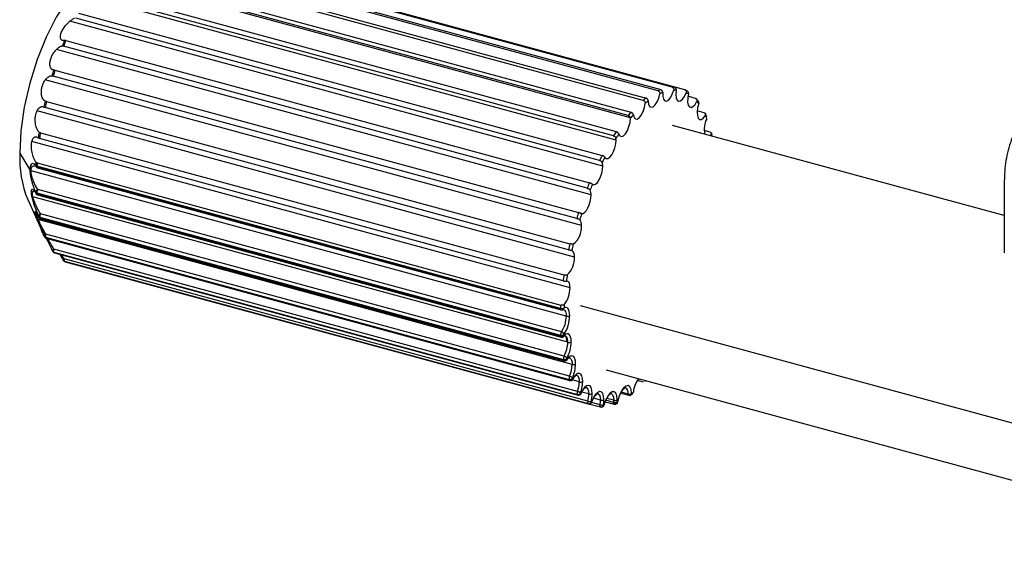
# Paper-space layout '_Trimétrica' of a CAD drawing. Header units: millimetres. Extents: x -83 to 632, y -116 to 1729.
# Tile 2 of 12: x -83 to -5, y 153 to 197. Entities that reach past the tile are written whole.
import ezdxf

# ---------------------------------------------------------------- set-up
doc = ezdxf.new("R2010")
doc.units = ezdxf.units.MM

psp = doc.layouts.new('_Trimétrica')

# ---------------------------------------------------------------- linework, layer by layer
at = {"color": 7, "linetype": 'Continuous', "lineweight": 25}
for p, q in [((-32.716, 190.937), (-74.033, 202.166)), ((-73.816, 202.257), (-32.499, 191.028)), ((-31.609, 191.219), (-72.926, 202.448)), ((-72.726, 202.447), (-31.409, 191.218)), ((-30.608, 191.017), (-71.925, 202.246)), ((-33.887, 190.18), (-75.204, 201.409)), ((-74.978, 201.589), (-33.661, 190.36)), ((-76.167, 200.469), (-34.85, 189.24)), ((-34.896, 188.799), (-76.603, 200.134)), ((-35.076, 188.979), (-76.393, 200.208)), ((-77.338, 198.94), (-36.021, 187.711)), ((-36.031, 187.053), (-77.916, 198.437)), ((-36.238, 187.378), (-77.555, 198.608)), ((-37.328, 185.441), (-78.645, 196.67)), ((-78.445, 197.062), (-37.128, 185.832)), ((-37.08, 185), (-79.129, 196.428)), ((-38.304, 183.241), (-79.622, 194.47)), ((-79.446, 194.905), (-38.129, 183.676)), ((-37.999, 182.717), (-80.194, 194.184)), ((-39.129, 180.862), (-80.447, 192.091)), ((-80.303, 192.554), (-38.985, 181.324)), ((-38.754, 180.292), (-81.069, 191.792)), ((-30.386, 190.903), (-30.586, 191.009)), ((-29.751, 190.337), (-30.351, 190.5)), ((-39.771, 178.397), (-81.089, 189.626)), ((-80.982, 190.097), (-39.665, 178.868)), ((-29.515, 190.091), (-29.674, 190.292)), ((-39.314, 177.818), (-81.72, 189.343)), ((-29.072, 189.207), (-29.622, 189.356)), ((-28.858, 188.848), (-28.973, 189.131)), ((-5.39, 181.089), (-31.569, 188.204)), ((-81.458, 187.631), (-40.14, 176.402)), ((-28.596, 187.669), (-29.068, 187.797)), ((-28.595, 187.396), (-28.51, 187.489)), ((-28.447, 187.356), (-28.492, 187.581)), ((-39.66, 175.391), (-82.122, 186.931)), ((-40.206, 175.939), (-81.523, 187.168)), ((-83.079, 186.017), (-82.282, 184.689)), ((-81.751, 184.942), (-81.652, 184.874)), ((-40.408, 173.757), (-81.726, 184.986)), ((-81.726, 184.969), (-40.409, 173.74)), ((-81.711, 185.249), (-40.394, 174.02)), ((-39.953, 173.151), (-82.184, 184.628)), ((-81.685, 184.867), (-40.368, 173.638)), ((-5.39, 183.763), (-5.39, 178.158)), ((-81.824, 182.951), (-81.819, 182.871)), ((-81.726, 182.886), (-40.408, 171.657)), ((-81.726, 182.886), (-81.721, 182.806)), ((-40.404, 171.577), (-81.721, 182.806)), ((-81.681, 182.721), (-40.363, 171.492)), ((-40.335, 171.912), (-81.652, 183.142)), ((-82.457, 182.348), (-81.379, 179.962)), ((-39.837, 171.091), (-82.045, 182.562)), ((-81.597, 181.038), (-81.584, 180.97)), ((-40.128, 169.993), (-81.446, 181.222)), ((-39.491, 169.337), (-81.631, 180.79)), ((-81.575, 180.944), (-81.584, 180.97)), ((-81.498, 180.964), (-40.181, 169.735)), ((-81.498, 180.964), (-81.485, 180.896)), ((-40.167, 169.667), (-81.485, 180.896)), ((-81.448, 180.84), (-40.131, 169.611)), ((-39.7, 168.404), (-81.018, 179.633)), ((-81.148, 179.464), (-81.126, 179.41)), ((-81.047, 179.383), (-39.73, 168.154)), ((-81.047, 179.383), (-81.025, 179.329)), ((-39.708, 168.1), (-81.025, 179.329)), ((-80.996, 179.298), (-39.678, 168.068)), ((-80.39, 178.203), (-39.073, 166.974)), ((-39.067, 167.207), (-80.385, 178.436)), ((-39.043, 166.937), (-80.361, 178.166)), ((-80.341, 178.153), (-39.024, 166.923)), ((-79.571, 177.677), (-79.786, 178.002)), ((-38.254, 166.448), (-79.571, 177.677)), ((-79.553, 177.47), (-38.235, 166.241)), ((-38.199, 166.222), (-79.517, 177.451)), ((-79.51, 177.449), (-79.517, 177.451)), ((-79.51, 177.449), (-38.193, 166.22)), ((-38.858, 173.999), (21.722, 157.534)), ((-40.139, 171.716), (-40.134, 171.637)), ((-40.408, 171.657), (-40.404, 171.577)), ((-40.181, 169.735), (-40.167, 169.667)), ((-39.914, 169.823), (-39.901, 169.756)), ((-36.814, 168.904), (20.501, 153.327)), ((-39.73, 168.154), (-39.708, 168.1)), ((-38.931, 167.958), (-39.494, 168.111)), ((-39.47, 168.266), (-39.449, 168.213)), ((-39.453, 168.16), (-39.455, 168.158)), ((-34.351, 168.09), (-33.887, 167.964)), ((-33.751, 167.987), (-33.692, 168.056)), ((-38.176, 167.006), (-38.724, 167.155)), ((-35.653, 167.07), (-35.029, 166.901)), ((-35.07, 167), (-35.609, 167.147)), ((-34.853, 166.937), (-34.709, 167.053)), ((-37.291, 166.156), (-37.955, 166.337)), ((-37.257, 166.517), (-37.803, 166.666)), ((-36.88, 166.399), (-36.177, 166.208)), ((-36.216, 166.343), (-36.828, 166.509)), ((-36.208, 166.511), (-36.755, 166.66)), ((-38.193, 166.22), (-38.199, 166.222)), ((-38.107, 166.215), (-37.257, 165.984))]:
    psp.add_line(p, q, dxfattribs=at)
at = {"color": 7, "linetype": 'Continuous', "lineweight": 25, "flags": 128}
for points in [[(-77.738, 199.712), (-78.412, 199.144), (-79.323, 198.091), (-80.198, 196.748), (-81.005, 195.169), (-81.712, 193.412), (-82.293, 191.547), (-82.724, 189.644), (-82.99, 187.777), (-83.079, 186.017)], [(-33.49, 190.135), (-33.457, 189.878), (-33.375, 189.706), (-33.252, 189.636), (-33.102, 189.678), (-32.942, 189.826), (-32.789, 190.064), (-32.66, 190.365), (-32.57, 190.696)], [(-32.346, 190.79), (-32.344, 190.497), (-32.29, 190.272), (-32.19, 190.141), (-32.054, 190.117), (-31.898, 190.203), (-31.738, 190.391), (-31.593, 190.659), (-31.479, 190.977)], [(-31.273, 190.976), (-31.303, 190.657), (-31.279, 190.388), (-31.205, 190.2), (-31.089, 190.111), (-30.942, 190.133), (-30.782, 190.264), (-30.627, 190.487), (-30.493, 190.78)], [(-30.312, 190.684), (-30.372, 190.352), (-30.38, 190.05), (-30.335, 189.811), (-30.242, 189.662), (-30.112, 189.618), (-29.958, 189.686), (-29.797, 189.857), (-29.649, 190.113)], [(-34.66, 189.034), (-34.598, 188.824), (-34.49, 188.711), (-34.35, 188.706), (-34.191, 188.812), (-34.033, 189.015), (-33.893, 189.294), (-33.785, 189.617), (-33.722, 189.95)], [(-29.5, 189.925), (-29.588, 189.593), (-29.627, 189.269), (-29.613, 188.99), (-29.548, 188.785), (-29.438, 188.678), (-29.295, 188.681), (-29.137, 188.793), (-28.979, 189.002)], [(-35.813, 187.531), (-35.723, 187.375), (-35.594, 187.325), (-35.441, 187.386), (-35.281, 187.551), (-35.131, 187.802), (-35.008, 188.111), (-34.926, 188.444), (-34.893, 188.765)], [(-36.904, 185.682), (-36.797, 185.59), (-36.663, 185.595), (-36.514, 185.697), (-36.365, 185.885), (-36.23, 186.142), (-36.123, 186.443), (-36.055, 186.756), (-36.031, 187.053)], [(-81.726, 184.969), (-81.725, 184.942), (-81.721, 184.917), (-81.714, 184.897), (-81.705, 184.882), (-81.694, 184.871), (-81.685, 184.867)], [(-37.89, 183.56), (-37.775, 183.527), (-37.643, 183.577), (-37.504, 183.707), (-37.369, 183.906), (-37.251, 184.156), (-37.159, 184.438), (-37.1, 184.727), (-37.08, 185)], [(-38.734, 181.245), (-38.617, 181.264), (-38.491, 181.351), (-38.365, 181.501), (-38.246, 181.703), (-38.144, 181.943), (-38.066, 182.204), (-38.016, 182.468), (-37.999, 182.717)], [(-81.018, 179.633), (-81.05, 179.616), (-81.079, 179.595), (-81.105, 179.573), (-81.125, 179.55), (-81.141, 179.527), (-81.149, 179.504), (-81.152, 179.483), (-81.148, 179.464)], [(-80.385, 178.436), (-80.415, 178.417), (-80.443, 178.397), (-80.465, 178.377), (-80.483, 178.356), (-80.495, 178.336), (-80.501, 178.318), (-80.501, 178.303), (-80.499, 178.297)], [(-80.341, 178.153), (-80.349, 178.156), (-80.361, 178.166)], [(-79.571, 177.677), (-79.6, 177.658), (-79.625, 177.639), (-79.645, 177.621), (-79.66, 177.604), (-79.669, 177.589), (-79.672, 177.576), (-79.671, 177.569)], [(-79.517, 177.451), (-79.534, 177.457), (-79.55, 177.464)], [(-39.66, 175.391), (-39.665, 175.512), (-39.679, 175.621), (-39.703, 175.715), (-39.736, 175.794), (-39.777, 175.855), (-39.826, 175.897), (-39.881, 175.919), (-39.941, 175.921)], [(-40.409, 173.74), (-40.407, 173.712), (-40.403, 173.688), (-40.397, 173.668), (-40.388, 173.652), (-40.377, 173.642), (-40.368, 173.638)], [(-40.162, 173.677), (-40.117, 173.656), (-40.061, 173.603), (-40.015, 173.523), (-39.981, 173.419), (-39.96, 173.294), (-39.953, 173.151)], [(-39.683, 173.194), (-39.691, 173.365), (-39.716, 173.514), (-39.756, 173.639), (-39.811, 173.734), (-39.879, 173.797), (-39.958, 173.827), (-40.045, 173.822), (-40.139, 173.783)], [(-39.566, 171.134), (-39.577, 171.328), (-39.609, 171.493), (-39.662, 171.623), (-39.732, 171.714), (-39.818, 171.762), (-39.916, 171.765), (-40.023, 171.722), (-40.134, 171.637)], [(-39.919, 169.683), (-39.922, 169.68), (-39.923, 169.678)], [(-39.221, 169.38), (-39.235, 169.597), (-39.276, 169.776), (-39.341, 169.909), (-39.429, 169.99), (-39.534, 170.016), (-39.651, 169.983), (-39.776, 169.895), (-39.901, 169.756)], [(-39.704, 169.864), (-39.665, 169.848), (-39.592, 169.78), (-39.537, 169.669), (-39.503, 169.519), (-39.491, 169.337)], [(-38.66, 168.001), (-38.677, 168.24), (-38.728, 168.431), (-38.808, 168.563), (-38.913, 168.629), (-39.037, 168.625), (-39.174, 168.551), (-39.314, 168.411), (-39.449, 168.213)], [(-39.141, 168.484), (-39.054, 168.429), (-38.987, 168.318), (-38.945, 168.158), (-38.931, 167.958)], [(-37.906, 167.049), (-37.927, 167.309), (-37.987, 167.51), (-38.083, 167.638), (-38.207, 167.684), (-38.351, 167.644), (-38.504, 167.522), (-38.655, 167.325), (-38.795, 167.068)], [(-38.383, 167.531), (-38.324, 167.5), (-38.244, 167.392), (-38.193, 167.224), (-38.176, 167.006)], [(-36.987, 166.56), (-37.011, 166.842), (-37.082, 167.051), (-37.195, 167.171), (-37.338, 167.191), (-37.501, 167.11), (-37.669, 166.934), (-37.827, 166.678), (-37.963, 166.365)], [(-35.938, 166.555), (-35.966, 166.856), (-36.05, 167.072), (-36.179, 167.18), (-36.342, 167.169), (-36.522, 167.041), (-36.701, 166.808), (-36.862, 166.493), (-36.987, 166.129)], [(-34.8, 167.046), (-34.835, 167.363), (-34.933, 167.577), (-35.081, 167.665), (-35.263, 167.616), (-35.457, 167.435), (-35.643, 167.144), (-35.797, 166.775), (-35.904, 166.371)], [(-39.024, 166.923), (-39.031, 166.926), (-39.043, 166.937)], [(-37.963, 166.365), (-37.954, 166.354), (-37.952, 166.345), (-37.952, 166.345)], [(-37.47, 167.044), (-37.431, 167.029), (-37.337, 166.928), (-37.277, 166.753), (-37.257, 166.517)], [(-36.413, 167.036), (-36.41, 167.035), (-36.302, 166.945), (-36.232, 166.764), (-36.208, 166.511)], [(-36.177, 166.208), (-36.182, 166.21), (-36.194, 166.219), (-36.204, 166.234), (-36.211, 166.255), (-36.216, 166.281), (-36.217, 166.31), (-36.216, 166.343)], [(-35.904, 166.371), (-35.89, 166.375), (-35.884, 166.381), (-35.884, 166.382)], [(-35.029, 166.901), (-35.033, 166.902), (-35.045, 166.911), (-35.056, 166.925), (-35.063, 166.946), (-35.068, 166.971), (-35.07, 167)], [(-37.257, 165.984), (-37.263, 165.987), (-37.275, 165.996), (-37.285, 166.012), (-37.292, 166.033), (-37.296, 166.059), (-37.298, 166.089), (-37.296, 166.122), (-37.291, 166.156)]]:
    psp.add_lwpolyline(points, dxfattribs=at)
at = {"color": 7, "linetype": 'Continuous', "lineweight": 25}
for centre, radius, start, end in [((-52.611, 183.815), 29.141, 157.60826, 158.52424), ((-52.38, 183.753), 29.273, 157.60699, 158.52551), ((-49.909, 182.834), 32.016, 162.28703, 163.14733), ((-49.667, 182.768), 32.161, 162.28584, 163.14852), ((-31.522, 188.954), 2.267, 87.14576, 92.20198), ((-29.549, 184.957), 6.789, 127.27271, 129.7061), ((-31.183, 187.581), 3.689, 110.9008, 114.55503), ((-31.055, 187.395), 3.633, 110.81306, 114.64277), ((-31.389, 188.746), 2.232, 87.02441, 92.32334), ((-31.425, 188.806), 2.183, 59.32926, 64.70833), ((-50.032, 182.846), 31.894, 166.79875, 167.66124), ((-49.791, 182.78), 32.038, 166.79755, 167.66243), ((-29.447, 184.811), 6.685, 127.21427, 129.76454), ((-32.29, 187.867), 3.467, 36.41843, 40.36932), ((-26.156, 181.497), 11.642, 138.31197, 140.01047), ((-26.106, 181.404), 11.463, 138.27119, 140.05126), ((-34.833, 186.464), 6.38, 20.80542, 23.43611), ((-27.229, 187.893), 1.841, 152.93475, 191.86067), ((-53.072, 183.389), 28.805, 171.44341, 172.36651), ((-52.844, 183.325), 28.935, 171.44214, 172.36779), ((-21.261, 177.847), 17.752, 146.24501, 147.52705), ((-21.286, 177.811), 17.479, 146.21422, 147.55784), ((-38.967, 185.254), 10.693, 11.38934, 12.06521), ((-37.448, 187.056), 1.417, 359.87537, 5.30192), ((-74.134, 185.647), 8.953, 177.63141, 201.62206), ((-15.792, 174.688), 24.071, 152.41928, 153.46578), ((-58.132, 183.879), 23.72, 176.55683, 177.18982), ((-81.693, 185.158), 0.175, 221.52582, 259.0664), ((-81.66, 185.036), 0.164, 178.11692, 219.46816), ((-81.633, 185.06), 0.2, 219.85148, 254.79549), ((-57.926, 183.818), 23.828, 176.55538, 177.18981), ((-81.388, 184.969), 0.338, 177.16025, 179.96677), ((-15.901, 174.7), 23.7, 152.39415, 153.49091), ((-38.239, 185.016), 1.159, 359.22083, 13.1058), ((-11.063, 172.524), 29.273, 157.60699, 158.52551), ((-11.245, 172.57), 28.823, 157.58494, 158.54756), ((-81.607, 182.928), 0.218, 102.02038, 173.9684), ((-81.696, 183.037), 0.154, 213.82324, 258.75705), ((-81.691, 182.956), 0.153, 213.57033, 258.72852), ((-81.68, 182.882), 0.139, 184.48597, 211.01265), ((-81.628, 182.914), 0.2, 211.10587, 254.79549), ((-81.289, 182.899), 0.437, 146.25928, 181.65762), ((-81.634, 182.795), 0.0878, 173.05927, 237.82863), ((-38.914, 182.754), 0.916, 357.64065, 22.91092), ((-81.396, 181.027), 0.202, 104.3073, 176.7715), ((-81.467, 181.109), 0.148, 208.63341, 257.78621), ((-81.077, 181.013), 0.424, 150.39443, 186.57674), ((-8.35, 171.539), 32.161, 162.28584, 163.14852), ((-8.573, 171.6), 31.666, 162.26513, 163.16923), ((-81.453, 181.041), 0.148, 208.48337, 257.74155), ((-81.396, 181.033), 0.2, 206.47544, 254.79549), ((-81.421, 180.898), 0.0638, 182.01928, 244.99141), ((-40.461, 180.173), 1.711, 308.16221, 3.98604), ((-39.454, 180.358), 0.703, 354.5486, 35.65817), ((-80.686, 179.467), 0.371, 153.41401, 193.10831), ((-81.012, 179.53), 0.151, 205.84973, 256.59531), ((-80.99, 179.476), 0.151, 205.78352, 256.54919), ((-80.943, 179.491), 0.2, 204.43845, 254.79549), ((-80.98, 179.343), 0.0476, 196.34512, 250.40659), ((-8.473, 171.551), 32.038, 166.79755, 167.66243), ((-8.695, 171.611), 31.545, 166.77679, 167.6832), ((-80.318, 178.382), 0.2, 205.28481, 218.01024), ((-77.733, 180.448), 3.505, 218.00877, 218.77898), ((-80.349, 178.359), 0.161, 218.35802, 255.2638), ((-80.324, 178.318), 0.156, 204.72728, 218.76926), ((-80.289, 178.346), 0.2, 218.78045, 254.79549), ((-80.32, 178.322), 0.161, 219.09501, 255.2368), ((-80.119, 178.313), 0.293, 155.20652, 202.09709), ((-77.616, 180.371), 3.521, 218.00877, 218.77898), ((-39.838, 177.917), 0.533, 349.2419, 52.52034), ((-79.493, 177.661), 0.2, 207.38174, 241.4953), ((-78.608, 179.498), 2.206, 241.49439, 242.5432), ((-79.382, 177.59), 0.208, 155.27883, 215.10699), ((-79.509, 177.632), 0.167, 241.50211, 254.81841), ((-78.495, 179.417), 2.216, 241.49439, 242.5432), ((-79.458, 177.642), 0.2, 242.5441, 254.79549), ((-41.261, 177.764), 1.947, 315.47256, 1.58035), ((-11.527, 172.096), 28.935, 171.44214, 172.36779), ((-11.702, 172.148), 28.49, 171.41991, 172.39002), ((-41.807, 175.386), 2.147, 321.62081, 0.12165), ((-16.692, 172.632), 23.475, 176.53022, 177.18969), ((-40.071, 173.74), 0.338, 177.16025, 179.96677), ((-16.609, 172.588), 23.828, 176.55538, 177.18981), ((-40.304, 174.084), 0.344, 252.38468, 298.82232), ((-40.315, 173.831), 0.2, 254.79549, 300.31563), ((-40.298, 173.795), 0.16, 301.56235, 355.71272), ((-42.233, 173.175), 2.28, 326.36426, 359.38304), ((-42.405, 173.223), 2.722, 326.36426, 359.38304), ((-39.862, 173.445), 0.308, 252.69603, 305.39891), ((-39.971, 171.669), 0.437, 146.25928, 181.65762), ((-40.326, 171.929), 0.284, 253.19694, 311.38185), ((-40.401, 171.65), 0.27, 13.96281, 75.91289), ((-40.322, 171.847), 0.282, 253.24404, 311.84118), ((-40.317, 171.566), 0.0878, 173.05927, 237.82863), ((-40.311, 171.685), 0.2, 254.79549, 313.56467), ((-40.265, 171.633), 0.131, 314.62767, 1.45308), ((-42.21, 171.133), 2.373, 331.28073, 358.97455), ((-40.367, 171.186), 0.539, 349.79488, 52.71232), ((-42.399, 171.184), 2.833, 331.28073, 358.97455), ((-39.745, 171.385), 0.308, 252.69603, 305.39891), ((-39.76, 169.783), 0.424, 150.39443, 186.57674), ((-40.114, 169.978), 0.252, 254.59395, 322.11133), ((-40.101, 169.909), 0.252, 254.65261, 322.48641), ((-40.104, 169.669), 0.0638, 182.01928, 244.99141), ((-40.078, 169.804), 0.2, 254.79549, 322.75978), ((-40.2, 169.683), 0.318, 26.14753, 77.01327), ((-40, 169.741), 0.0996, 324.2568, 8.52532), ((-39.4, 169.632), 0.308, 252.69603, 305.39891), ((-42.083, 169.436), 2.862, 335.88321, 358.89086), ((-41.889, 169.384), 2.398, 335.88321, 358.89086), ((-39.368, 168.238), 0.371, 153.41401, 193.10831), ((-39.674, 168.379), 0.233, 256.05306, 330.90732), ((-39.652, 168.325), 0.232, 256.1049, 331.21693), ((-39.662, 168.113), 0.0476, 196.34512, 250.40659), ((-39.795, 167.985), 0.43, 40.91014, 77.23555), ((-39.626, 168.261), 0.2, 254.79549, 329.64859), ((-39.511, 168.192), 0.0661, 331.65968, 19.07182), ((-41.283, 167.998), 2.352, 340.35203, 359.02596), ((-38.839, 168.252), 0.308, 252.69603, 305.39891), ((-41.468, 168.049), 2.808, 340.35203, 359.02596), ((-32.498, 166.951), 2.172, 144.51533, 174.5143), ((-38.801, 167.084), 0.293, 155.20652, 202.09709), ((-39.025, 167.185), 0.217, 257.14924, 338.23417), ((-39.265, 166.394), 0.836, 58.13077, 76.31733), ((-38.995, 167.147), 0.216, 257.17969, 338.49509), ((-36.092, 169.239), 3.466, 218.00877, 218.77898), ((-38.825, 167.046), 0.0378, 339.10527, 35.9567), ((-35.542, 167.106), 0.484, 347.42387, 57.86062), ((-39.037, 172.421), 6.845, 308.24871, 309.74854), ((-36.299, 169.142), 3.521, 218.00877, 218.77898), ((-38.971, 167.116), 0.2, 254.79549, 335.23361), ((-38.065, 166.361), 0.208, 155.27883, 215.10699), ((-40.416, 167.034), 2.24, 344.85309, 359.29339), ((-36.474, 172.91), 6.702, 254.59564, 256.84686), ((-38.192, 166.437), 0.2, 257.54457, 344.47909), ((-38.156, 166.417), 0.2, 257.54172, 344.70439), ((-38.14, 166.413), 0.2, 254.79549, 340.10707), ((-38.085, 167.3), 0.308, 252.69603, 305.39891), ((-40.58, 167.082), 2.674, 344.85309, 359.29339), ((-36.958, 168.3), 2.181, 241.49439, 242.5432), ((-39.327, 166.531), 2.07, 349.55789, 359.61119), ((-37.165, 166.812), 0.308, 252.69603, 305.39891), ((-39.457, 166.577), 2.471, 349.55789, 359.61119), ((-38.062, 166.515), 1.855, 354.66471, 359.88702), ((-36.096, 166.719), 0.395, 252.30883, 292.10348), ((-36.116, 166.806), 0.308, 252.69603, 305.39891), ((-36.117, 166.373), 0.171, 293.88293, 353.37643), ((-36.08, 166.419), 0.2, 293.09976, 349.20646), ((-36.072, 166.39), 0.169, 294.38326, 353.79019), ((-38.151, 166.559), 2.214, 354.66471, 359.88702), ((-37.329, 169.712), 3.632, 292.35463, 293.1012), ((-34.98, 167.291), 0.304, 252.75769, 306.29494), ((-34.976, 167.094), 0.2, 254.79549, 308.23989), ((-34.945, 167.049), 0.146, 309.42293, 358.64178), ((-37.178, 168.188), 2.216, 241.49439, 242.5432), ((-37.091, 166.809), 0.683, 252.98357, 275.36652), ((-37.204, 166.177), 0.2, 254.79549, 269.15626), ((-37.215, 168.249), 2.266, 269.15728, 270.19046), ((-37.212, 166.165), 0.188, 271.4145, 348.96248), ((-37.169, 166.162), 0.185, 271.77821, 349.75268), ((-37.164, 166.177), 0.2, 270.18943, 344.6612), ((-36.995, 168.36), 2.231, 269.15728, 270.19046), ((-37.022, 165.985), 0.149, 70.0087, 76.44469), ((-36.124, 166.401), 0.2, 254.79549, 292.35318), ((-37.555, 169.622), 3.689, 292.35463, 293.1012)]:
    psp.add_arc(centre, radius, start, end, dxfattribs=at)
for points, knots in [([(-79.129, 196.428), (-79.103, 196.449), (-79.051, 196.492), (-78.975, 196.548), (-78.9, 196.597), (-78.827, 196.64), (-78.78, 196.663), (-78.757, 196.674)], [0, 0, 0, 0, 0.192017, 0.38694, 0.58587, 0.789879, 1, 1, 1, 1]), ([(-79.555, 194.916), (-79.572, 194.912), (-79.606, 194.906), (-79.653, 194.904), (-79.705, 194.91), (-79.758, 194.929), (-79.825, 194.98), (-79.882, 195.087), (-79.884, 195.27), (-79.835, 195.46), (-79.771, 195.618), (-79.684, 195.782), (-79.581, 195.939), (-79.468, 196.086), (-79.355, 196.214), (-79.24, 196.331), (-79.167, 196.395), (-79.129, 196.428)], [0, 0, 0, 0, 0.042079, 0.083543, 0.12455, 0.18811, 0.249425, 0.374204, 0.499038, 0.562584, 0.624185, 0.685749, 0.749773, 0.810429, 0.875049, 0.93591, 1, 1, 1, 1]), ([(-80.194, 194.184), (-80.173, 194.204), (-80.132, 194.246), (-80.07, 194.299), (-80.008, 194.347), (-79.929, 194.401), (-79.832, 194.454), (-79.764, 194.473), (-79.729, 194.484)], [0, 0, 0, 0, 0.120106, 0.24306, 0.369579, 0.500332, 0.745892, 1, 1, 1, 1]), ([(-80.407, 192.575), (-80.425, 192.577), (-80.459, 192.582), (-80.506, 192.6), (-80.548, 192.627), (-80.586, 192.662), (-80.64, 192.73), (-80.694, 192.851), (-80.712, 193.038), (-80.697, 193.216), (-80.665, 193.368), (-80.615, 193.527), (-80.54, 193.699), (-80.442, 193.874), (-80.322, 194.046), (-80.238, 194.136), (-80.194, 194.184)], [0, 0, 0, 0, 0.0520259, 0.1027074, 0.1522898, 0.2010249, 0.2491686, 0.380579, 0.4988656, 0.563046, 0.6243314, 0.6867523, 0.7495873, 0.8276186, 0.9094344, 1, 1, 1, 1]), ([(-81.069, 191.792), (-81.055, 191.811), (-81.026, 191.849), (-80.982, 191.899), (-80.936, 191.945), (-80.89, 191.986), (-80.843, 192.021), (-80.768, 192.069), (-80.666, 192.115), (-80.589, 192.115), (-80.55, 192.116)], [0, 0, 0, 0, 0.078365, 0.158174, 0.239914, 0.324037, 0.410959, 0.501062, 0.745478, 1, 1, 1, 1]), ([(-81.083, 190.13), (-81.098, 190.138), (-81.126, 190.153), (-81.165, 190.186), (-81.202, 190.225), (-81.235, 190.27), (-81.283, 190.352), (-81.337, 190.486), (-81.376, 190.707), (-81.377, 190.932), (-81.349, 191.132), (-81.314, 191.284), (-81.265, 191.432), (-81.206, 191.567), (-81.14, 191.69), (-81.093, 191.758), (-81.069, 191.792)], [0, 0, 0, 0, 0.051673, 0.102209, 0.151807, 0.20067, 0.249003, 0.379648, 0.499099, 0.623982, 0.687267, 0.74919, 0.81105, 0.874696, 0.935724, 1, 1, 1, 1]), ([(-31.609, 191.219), (-31.597, 191.215), (-31.574, 191.208), (-31.543, 191.187), (-31.516, 191.16), (-31.488, 191.119), (-31.466, 191.055), (-31.475, 191.003), (-31.479, 190.977)], [0, 0, 0, 0, 0.1253415, 0.2506901, 0.3760464, 0.5014109, 0.7449531, 1, 1, 1, 1]), ([(-31.273, 190.976), (-31.271, 190.988), (-31.268, 191.012), (-31.271, 191.051), (-31.28, 191.09), (-31.301, 191.138), (-31.342, 191.19), (-31.386, 191.209), (-31.409, 191.218)], [0, 0, 0, 0, 0.11696, 0.239334, 0.367287, 0.500963, 0.750473, 1, 1, 1, 1]), ([(-33.49, 190.135), (-33.49, 190.145), (-33.492, 190.167), (-33.501, 190.201), (-33.516, 190.238), (-33.544, 190.283), (-33.592, 190.332), (-33.638, 190.35), (-33.661, 190.36)], [0, 0, 0, 0, 0.11696, 0.239334, 0.367287, 0.500963, 0.750473, 1, 1, 1, 1]), ([(-32.716, 190.937), (-32.704, 190.933), (-32.681, 190.925), (-32.649, 190.905), (-32.621, 190.879), (-32.589, 190.838), (-32.563, 190.775), (-32.567, 190.723), (-32.57, 190.696)], [0, 0, 0, 0, 0.125342, 0.25069, 0.376046, 0.501411, 0.744953, 1, 1, 1, 1]), ([(-32.346, 190.79), (-32.345, 190.802), (-32.344, 190.825), (-32.35, 190.863), (-32.362, 190.901), (-32.387, 190.949), (-32.431, 191), (-32.476, 191.018), (-32.499, 191.028)], [0, 0, 0, 0, 0.11696, 0.239334, 0.367287, 0.500963, 0.750473, 1, 1, 1, 1]), ([(-30.608, 191.017), (-30.596, 191.013), (-30.574, 191.005), (-30.543, 190.985), (-30.518, 190.959), (-30.492, 190.917), (-30.474, 190.855), (-30.487, 190.805), (-30.493, 190.78)], [0, 0, 0, 0, 0.125342, 0.25069, 0.376046, 0.501411, 0.744953, 1, 1, 1, 1]), ([(-30.312, 190.684), (-30.309, 190.696), (-30.304, 190.72), (-30.304, 190.759), (-30.31, 190.798), (-30.328, 190.845), (-30.366, 190.896), (-30.41, 190.915), (-30.432, 190.924)], [0, 0, 0, 0, 0.11696, 0.239334, 0.367287, 0.500963, 0.750473, 1, 1, 1, 1]), ([(-81.72, 189.343), (-81.71, 189.364), (-81.688, 189.408), (-81.653, 189.465), (-81.616, 189.516), (-81.577, 189.56), (-81.536, 189.599), (-81.494, 189.631), (-81.435, 189.666), (-81.361, 189.692), (-81.273, 189.695), (-81.218, 189.673), (-81.19, 189.661)], [0, 0, 0, 0, 0.066043, 0.132941, 0.201328, 0.271799, 0.344894, 0.421097, 0.500836, 0.661742, 0.827257, 1, 1, 1, 1]), ([(-33.887, 190.18), (-33.875, 190.176), (-33.852, 190.169), (-33.819, 190.149), (-33.788, 190.124), (-33.754, 190.085), (-33.722, 190.026), (-33.722, 189.975), (-33.722, 189.95)], [0, 0, 0, 0, 0.125342, 0.25069, 0.376046, 0.501411, 0.744953, 1, 1, 1, 1]), ([(-29.751, 190.337), (-29.74, 190.334), (-29.717, 190.326), (-29.688, 190.306), (-29.664, 190.281), (-29.64, 190.241), (-29.626, 190.182), (-29.641, 190.136), (-29.649, 190.113)], [0, 0, 0, 0, 0.125342, 0.25069, 0.376046, 0.501411, 0.744953, 1, 1, 1, 1]), ([(-29.5, 189.925), (-29.497, 189.937), (-29.49, 189.961), (-29.487, 189.998), (-29.491, 190.035), (-29.506, 190.081), (-29.541, 190.129), (-29.585, 190.147), (-29.607, 190.156)], [0, 0, 0, 0, 0.1169601, 0.2393342, 0.3672867, 0.5009632, 0.7504728, 1, 1, 1, 1]), ([(-81.557, 187.674), (-81.572, 187.69), (-81.601, 187.72), (-81.643, 187.778), (-81.682, 187.842), (-81.732, 187.943), (-81.787, 188.089), (-81.838, 188.305), (-81.867, 188.554), (-81.862, 188.792), (-81.836, 188.98), (-81.806, 189.114), (-81.768, 189.238), (-81.736, 189.307), (-81.72, 189.343)], [0, 0, 0, 0, 0.064064, 0.126687, 0.188187, 0.248885, 0.378671, 0.499024, 0.623946, 0.748977, 0.811684, 0.874331, 0.936025, 1, 1, 1, 1]), ([(-35.076, 188.979), (-35.062, 188.974), (-35.035, 188.965), (-34.995, 188.942), (-34.953, 188.908), (-34.914, 188.86), (-34.902, 188.819), (-34.896, 188.799)], [0, 0, 0, 0, 0.1668876, 0.3337886, 0.5007057, 0.7518084, 1, 1, 1, 1]), ([(-34.66, 189.034), (-34.662, 189.043), (-34.666, 189.062), (-34.679, 189.093), (-34.697, 189.126), (-34.729, 189.167), (-34.781, 189.213), (-34.827, 189.231), (-34.85, 189.24)], [0, 0, 0, 0, 0.11696, 0.239334, 0.367287, 0.500963, 0.750473, 1, 1, 1, 1]), ([(-29.072, 189.207), (-29.061, 189.203), (-29.038, 189.196), (-29.009, 189.177), (-28.986, 189.153), (-28.964, 189.116), (-28.953, 189.062), (-28.97, 189.022), (-28.979, 189.002)], [0, 0, 0, 0, 0.125342, 0.25069, 0.376046, 0.501411, 0.744953, 1, 1, 1, 1]), ([(-3.484, 189.519), (-3.684, 189.247), (-4.202, 188.541), (-4.821, 187.244), (-5.265, 185.653), (-5.385, 184.467), (-5.389, 183.834), (-5.39, 183.763)], [0, 0, 0, 0, 0.167477, 0.434404, 0.702554, 0.966612, 1, 1, 1, 1]), ([(-82.122, 186.931), (-82.117, 186.951), (-82.107, 186.992), (-82.088, 187.047), (-82.068, 187.098), (-82.045, 187.144), (-82.009, 187.201), (-81.958, 187.259), (-81.891, 187.3), (-81.822, 187.314), (-81.754, 187.303), (-81.687, 187.272), (-81.644, 187.234), (-81.622, 187.215)], [0, 0, 0, 0, 0.04809, 0.096706, 0.146376, 0.197591, 0.250798, 0.371785, 0.500687, 0.622771, 0.750272, 0.873711, 1, 1, 1, 1]), ([(-36.238, 187.378), (-36.226, 187.375), (-36.202, 187.367), (-36.167, 187.35), (-36.134, 187.33), (-36.093, 187.298), (-36.052, 187.25), (-36.042, 187.209), (-36.037, 187.187)], [0, 0, 0, 0, 0.125342, 0.25069, 0.376046, 0.501411, 0.744953, 1, 1, 1, 1]), ([(-35.813, 187.531), (-35.816, 187.538), (-35.822, 187.553), (-35.838, 187.58), (-35.86, 187.608), (-35.895, 187.644), (-35.95, 187.685), (-35.997, 187.702), (-36.021, 187.711)], [0, 0, 0, 0, 0.11696, 0.239334, 0.367287, 0.500963, 0.750473, 1, 1, 1, 1]), ([(-28.596, 187.669), (-28.585, 187.665), (-28.563, 187.658), (-28.534, 187.64), (-28.512, 187.619), (-28.491, 187.586), (-28.482, 187.539), (-28.5, 187.506), (-28.51, 187.489)], [0, 0, 0, 0, 0.125342, 0.25069, 0.376046, 0.501411, 0.744953, 1, 1, 1, 1]), ([(-81.809, 185.303), (-81.822, 185.323), (-81.848, 185.361), (-81.885, 185.428), (-81.921, 185.5), (-81.969, 185.607), (-82.025, 185.755), (-82.084, 185.963), (-82.131, 186.193), (-82.155, 186.406), (-82.16, 186.579), (-82.156, 186.705), (-82.144, 186.825), (-82.129, 186.896), (-82.122, 186.931)], [0, 0, 0, 0, 0.063786, 0.126349, 0.187948, 0.248843, 0.377728, 0.498731, 0.624267, 0.749157, 0.812845, 0.875021, 0.937155, 1, 1, 1, 1]), ([(-36.904, 185.682), (-36.907, 185.688), (-36.915, 185.699), (-36.934, 185.719), (-36.959, 185.742), (-36.998, 185.772), (-37.057, 185.808), (-37.104, 185.824), (-37.128, 185.832)], [0, 0, 0, 0, 0.11696, 0.239334, 0.367287, 0.500963, 0.750473, 1, 1, 1, 1]), ([(-81.824, 185.042), (-81.874, 185.102), (-81.924, 185.146), (-82.023, 185.195), (-82.072, 185.201), (-82.161, 185.162), (-82.203, 185.116), (-82.263, 184.955), (-82.282, 184.835), (-82.282, 184.689)], [0, 0, 0, 0, 0.25, 0.25, 0.5, 0.5, 0.75, 0.75, 1, 1, 1, 1]), ([(-82.184, 184.628), (-82.181, 184.684), (-82.175, 184.801), (-82.115, 184.957), (-82.012, 185.04), (-81.917, 185.014), (-81.877, 185.003)], [0, 0, 0, 0, 0.172353, 0.358862, 0.730323, 1, 1, 1, 1]), ([(-37.328, 185.441), (-37.316, 185.437), (-37.292, 185.43), (-37.256, 185.415), (-37.221, 185.397), (-37.178, 185.371), (-37.132, 185.331), (-37.117, 185.296), (-37.11, 185.278)], [0, 0, 0, 0, 0.125342, 0.25069, 0.376046, 0.501411, 0.744953, 1, 1, 1, 1]), ([(-82.282, 184.689), (-82.282, 184.663), (-82.281, 184.61), (-82.276, 184.526), (-82.268, 184.44), (-82.257, 184.351), (-82.243, 184.262), (-82.227, 184.172), (-82.21, 184.084), (-82.19, 183.996), (-82.173, 183.927), (-82.154, 183.851), (-82.13, 183.764), (-82.078, 183.589), (-82.02, 183.418), (-81.957, 183.252), (-81.914, 183.148), (-81.868, 183.044), (-81.84, 182.985), (-81.824, 182.951)], [0, 0, 0, 0, 0.044518, 0.089088, 0.133768, 0.178551, 0.223376, 0.268136, 0.312684, 0.357092, 0.401431, 0.420565, 0.476133, 0.540662, 0.708672, 0.776048, 0.859236, 0.921531, 1, 1, 1, 1]), ([(-81.652, 183.142), (-81.77, 183.323), (-81.891, 183.55), (-82.046, 183.94), (-82.093, 184.08), (-82.163, 184.364), (-82.184, 184.508), (-82.184, 184.628)], [0, 0, 0, 0, 0.5, 0.5, 0.75, 0.75, 1, 1, 1, 1]), ([(-37.89, 183.56), (-37.895, 183.563), (-37.904, 183.57), (-37.926, 183.584), (-37.953, 183.6), (-37.996, 183.624), (-38.057, 183.652), (-38.105, 183.668), (-38.129, 183.676)], [0, 0, 0, 0, 0.11696, 0.239334, 0.367287, 0.500963, 0.750473, 1, 1, 1, 1]), ([(-82.085, 183.152), (-82.112, 183.156), (-82.136, 183.146), (-82.172, 183.088), (-82.183, 183.04), (-82.187, 182.899), (-82.179, 182.808), (-82.142, 182.595), (-82.115, 182.475), (-82.015, 182.11), (-81.931, 181.866), (-81.763, 181.42), (-81.678, 181.216), (-81.597, 181.038)], [0, 0, 0, 0, 0.125, 0.125, 0.25, 0.25, 0.375, 0.375, 0.5, 0.5, 0.75, 0.75, 1, 1, 1, 1]), ([(-82.045, 182.562), (-82.059, 182.63), (-82.087, 182.767), (-82.082, 182.908), (-82.044, 182.987), (-81.994, 183.02), (-81.949, 182.995), (-81.932, 182.986)], [0, 0, 0, 0, 0.210224, 0.4246, 0.629107, 0.865902, 1, 1, 1, 1]), ([(-81.819, 182.871), (-81.869, 182.953), (-81.916, 183.019), (-82.005, 183.115), (-82.048, 183.146), (-82.085, 183.152)], [0, 0, 0, 0, 0.5, 0.5, 1, 1, 1, 1]), ([(-38.304, 183.241), (-38.292, 183.237), (-38.269, 183.23), (-38.231, 183.217), (-38.195, 183.202), (-38.149, 183.182), (-38.099, 183.151), (-38.08, 183.124), (-38.071, 183.111)], [0, 0, 0, 0, 0.125342, 0.25069, 0.376046, 0.501411, 0.744953, 1, 1, 1, 1]), ([(-81.446, 181.222), (-81.555, 181.405), (-81.669, 181.617), (-81.831, 181.963), (-81.883, 182.083), (-81.976, 182.326), (-82.017, 182.45), (-82.045, 182.562)], [0, 0, 0, 0, 0.5, 0.5, 0.75, 0.75, 1, 1, 1, 1]), ([(-81.893, 181.397), (-81.901, 181.362), (-81.882, 181.263), (-81.808, 181.036), (-81.777, 180.948), (-81.707, 180.763), (-81.668, 180.666), (-81.548, 180.374), (-81.464, 180.178), (-81.301, 179.806), (-81.222, 179.628), (-81.148, 179.464)], [0, 0, 0, 0, 0.25, 0.25, 0.375, 0.375, 0.5, 0.5, 0.75, 0.75, 1, 1, 1, 1]), ([(-81.584, 180.97), (-81.631, 181.061), (-81.727, 181.243), (-81.83, 181.399), (-81.855, 181.393), (-81.863, 181.392)], [0, 0, 0, 0, 0.3996955, 0.8015821, 1, 1, 1, 1]), ([(-81.631, 180.79), (-81.676, 180.89), (-81.715, 180.984), (-81.767, 181.138), (-81.78, 181.197), (-81.782, 181.273), (-81.77, 181.29), (-81.73, 181.289), (-81.702, 181.273), (-81.669, 181.245)], [0, 0, 0, 0, 0.25, 0.25, 0.5, 0.5, 0.75, 0.75, 1, 1, 1, 1]), ([(-38.734, 181.245), (-38.739, 181.246), (-38.75, 181.249), (-38.774, 181.256), (-38.804, 181.265), (-38.849, 181.281), (-38.913, 181.302), (-38.961, 181.317), (-38.985, 181.324)], [0, 0, 0, 0, 0.11696, 0.239334, 0.367287, 0.500963, 0.750473, 1, 1, 1, 1]), ([(-81.018, 179.633), (-81.118, 179.806), (-81.225, 179.995), (-81.436, 180.389), (-81.544, 180.597), (-81.631, 180.79)], [0, 0, 0, 0, 0.5, 0.5, 1, 1, 1, 1]), ([(-39.129, 180.862), (-39.117, 180.859), (-39.094, 180.852), (-39.056, 180.841), (-39.018, 180.83), (-38.97, 180.815), (-38.916, 180.794), (-38.894, 180.777), (-38.882, 180.768)], [0, 0, 0, 0, 0.125342, 0.25069, 0.376046, 0.501411, 0.744953, 1, 1, 1, 1]), ([(-81.126, 179.41), (-81.175, 179.518), (-81.273, 179.733), (-81.364, 179.927), (-81.378, 179.959), (-81.379, 179.962)], [0, 0, 0, 0, 0.474654, 0.951911, 1, 1, 1, 1]), ([(-81.371, 179.976), (-81.363, 179.963), (-81.341, 179.924), (-81.268, 179.793), (-81.132, 179.546), (-80.933, 179.172), (-80.7, 178.719), (-80.563, 178.433), (-80.494, 178.29)], [0, 0, 0, 0, 0.059285, 0.177625, 0.296623, 0.531557, 0.765545, 1, 1, 1, 1]), ([(-81.082, 179.578), (-81.094, 179.599), (-81.131, 179.658), (-81.179, 179.739), (-81.229, 179.823), (-81.265, 179.886), (-81.276, 179.909), (-81.281, 179.921)], [0, 0, 0, 0, 0.117895, 0.344068, 0.558149, 0.775444, 1, 1, 1, 1]), ([(-81.278, 179.926), (-81.278, 179.929), (-81.279, 179.937), (-81.224, 179.863), (-81.155, 179.763), (-81.086, 179.651), (-81.059, 179.607)], [0, 0, 0, 0, 0.1224008, 0.4181489, 0.775657, 1, 1, 1, 1]), ([(-80.385, 178.436), (-80.474, 178.587), (-80.57, 178.745), (-80.765, 179.065), (-80.866, 179.227), (-80.961, 179.381)], [0, 0, 0, 0, 0.5, 0.5, 1, 1, 1, 1]), ([(-39.404, 178.827), (-39.409, 178.826), (-39.422, 178.823), (-39.447, 178.823), (-39.478, 178.826), (-39.525, 178.834), (-39.592, 178.848), (-39.64, 178.861), (-39.665, 178.868)], [0, 0, 0, 0, 0.11696, 0.239334, 0.367287, 0.500963, 0.750473, 1, 1, 1, 1]), ([(-79.927, 178.04), (-79.918, 178.025), (-79.82, 177.868), (-79.736, 177.707), (-79.66, 177.56)], [0, 0, 0, 0, 0.092733, 1, 1, 1, 1]), ([(-39.771, 178.397), (-39.76, 178.393), (-39.736, 178.387), (-39.697, 178.378), (-39.659, 178.37), (-39.609, 178.362), (-39.552, 178.352), (-39.527, 178.344), (-39.514, 178.341)], [0, 0, 0, 0, 0.125342, 0.25069, 0.376046, 0.501411, 0.744953, 1, 1, 1, 1]), ([(-39.873, 176.399), (-39.879, 176.395), (-39.892, 176.388), (-39.918, 176.381), (-39.951, 176.377), (-39.999, 176.377), (-40.067, 176.383), (-40.116, 176.396), (-40.14, 176.402)], [0, 0, 0, 0, 0.11696, 0.239334, 0.367287, 0.500963, 0.750473, 1, 1, 1, 1]), ([(-40.206, 175.939), (-40.194, 175.936), (-40.17, 175.93), (-40.131, 175.924), (-40.092, 175.919), (-40.042, 175.917), (-39.983, 175.917), (-39.955, 175.92), (-39.941, 175.921)], [0, 0, 0, 0, 0.1253415, 0.2506901, 0.3760464, 0.5014109, 0.7449531, 1, 1, 1, 1]), ([(-40.124, 174.053), (-40.13, 174.047), (-40.143, 174.036), (-40.17, 174.022), (-40.203, 174.011), (-40.252, 174.004), (-40.32, 174.003), (-40.369, 174.014), (-40.394, 174.02)], [0, 0, 0, 0, 0.11696, 0.239334, 0.367287, 0.500963, 0.750473, 1, 1, 1, 1]), ([(-40.214, 173.658), (-40.193, 173.667), (-40.165, 173.68), (-40.164, 173.677), (-40.164, 173.676)], [0, 0, 0, 0, 0.740592, 1, 1, 1, 1]), ([(-40.173, 171.54), (-40.137, 171.567), (-40.061, 171.625), (-40.053, 171.62), (-40.049, 171.617)], [0, 0, 0, 0, 0.472368, 1, 1, 1, 1]), ([(-40.042, 171.61), (-40.037, 171.61), (-40.027, 171.61), (-39.954, 171.441), (-39.947, 171.268), (-39.943, 171.182)], [0, 0, 0, 0, 0.362353, 0.685606, 1, 1, 1, 1]), ([(-39.919, 169.683), (-39.878, 169.731), (-39.79, 169.835), (-39.704, 169.866), (-39.706, 169.864), (-39.707, 169.863)], [0, 0, 0, 0, 0.349516, 0.766718, 1, 1, 1, 1]), ([(-39.453, 168.16), (-39.412, 168.225), (-39.324, 168.361), (-39.193, 168.475), (-39.143, 168.486), (-39.142, 168.484), (-39.141, 168.483)], [0, 0, 0, 0, 0.27833, 0.586535, 0.909375, 1, 1, 1, 1]), ([(-38.79, 167.033), (-38.75, 167.111), (-38.664, 167.281), (-38.525, 167.457), (-38.402, 167.537), (-38.393, 167.533), (-38.389, 167.532)], [0, 0, 0, 0, 0.230957, 0.502914, 0.750381, 1, 1, 1, 1]), ([(-35.884, 166.382), (-35.863, 166.478), (-35.812, 166.705), (-35.679, 167.048), (-35.515, 167.327), (-35.362, 167.488), (-35.282, 167.517), (-35.283, 167.515), (-35.284, 167.514)], [0, 0, 0, 0, 0.151982, 0.360267, 0.567569, 0.737712, 0.915069, 1, 1, 1, 1]), ([(-37.952, 166.345), (-37.917, 166.433), (-37.835, 166.64), (-37.685, 166.878), (-37.536, 167.026), (-37.468, 167.045), (-37.469, 167.044), (-37.469, 167.043)], [0, 0, 0, 0, 0.1972607, 0.4624154, 0.6812873, 0.9098632, 1, 1, 1, 1]), ([(-36.971, 166.124), (-36.942, 166.219), (-36.874, 166.441), (-36.729, 166.733), (-36.575, 166.945), (-36.443, 167.038), (-36.424, 167.043), (-36.418, 167.037), (-36.418, 167.037)], [0, 0, 0, 0, 0.171862, 0.406181, 0.609629, 0.793333, 0.986452, 1, 1, 1, 1])]:
    psp.add_open_spline(points, degree=3, knots=knots, dxfattribs=at)
for points in [[(-79.729, 194.484), (-79.707, 194.488), (-79.668, 194.483), (-79.622, 194.47)], [(-79.446, 194.905), (-79.493, 194.918), (-79.533, 194.921), (-79.555, 194.916)], [(-80.55, 192.116), (-80.531, 192.113), (-80.493, 192.104), (-80.447, 192.091)], [(-80.303, 192.554), (-80.349, 192.566), (-80.388, 192.574), (-80.407, 192.575)], [(-81.19, 189.661), (-81.172, 189.652), (-81.135, 189.639), (-81.089, 189.626)], [(-80.982, 190.097), (-81.028, 190.11), (-81.066, 190.122), (-81.083, 190.13)], [(-34.896, 188.799), (-34.894, 188.788), (-34.893, 188.776), (-34.893, 188.765)], [(-81.458, 187.631), (-81.504, 187.643), (-81.54, 187.659), (-81.557, 187.674)], [(-81.622, 187.215), (-81.606, 187.198), (-81.57, 187.181), (-81.523, 187.168)], [(-81.711, 185.249), (-81.758, 185.262), (-81.794, 185.282), (-81.809, 185.303)]]:
    psp.add_open_spline(points, degree=3, dxfattribs=at)

doc.saveas('drawing.dxf')
